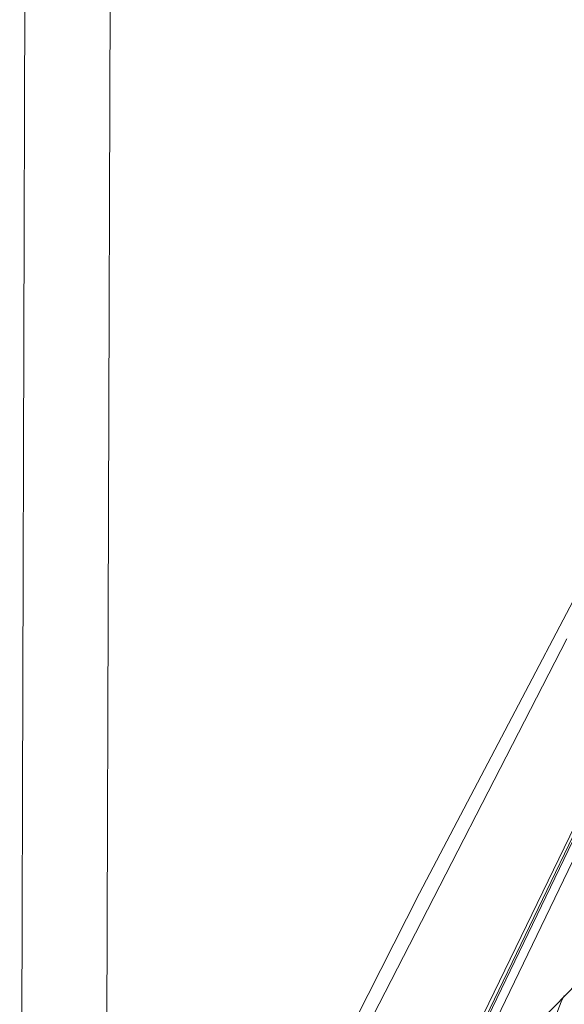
# Model space of a CAD drawing. Header units: millimetres. Extents: x 38570 to 76040, y -5041 to 9267.
# Tile 16 of 168: x 45923 to 45996, y 1847 to 1979. Entities that reach past the tile are written whole.
import ezdxf

# ---------------------------------------------------------------- set-up
doc = ezdxf.new("R2010")
doc.units = ezdxf.units.MM
doc.layers.add('G-XREF-____-OTLN', color=8, linetype='Continuous', lineweight=9)
doc.layers.add('M-EQPM-____-OTLN', color=50, linetype='Continuous', lineweight=20)

# ---------------------------------------------------------------- blocks, each defined once
blk = doc.blocks.new('City Class FR - City Class F_iam-1595380-3D Отопление left')
at = {"layer": 'G-XREF-____-OTLN'}
for p, q in [((45925.31, 2447.84), (45923.1, 1759.47)), ((45934.57, 1777.76), (45935.44, 2046.02)), ((45980.56, 1834.63), (46017.7, 1911.7)), ((45980.73, 1834.42), (46017.88, 1911.49))]:
    blk.add_line(p, q, dxfattribs=at)
for points in [[(45943.95, 1796.98, 0), (45976.67, 1861.62, 0), (46010.61, 1926.11, 0)], [(46016.48, 1909.41, 0), (45998.29, 1872.19, 0), (45980.18, 1834.9, 0)], [(46018.17, 1909.39, 0), (45999.6, 1870.85, 0), (45981.02, 1832.32, 0)], [(45996.43, 1895.68, 0), (45970.47, 1845.22, 0), (45945.31, 1794.6, 0)], [(45999.36, 1851.14, 0), (45990.19, 1841.72, 0), (45981.02, 1832.32, 0)], [(45993.42, 1840.11, 0), (45994.31, 1843.44, 0), (45995.7, 1847.08, 0), (45996.06, 1847.92, 0)]]:
    blk.add_polyline3d(points, dxfattribs=at)
blk = doc.blocks.new('City Class FR - City Class 25 FR-1553726-3D Отопление left')
blk.add_blockref('City Class FR - City Class F_iam-1595380-3D Отопление left', (0, 0))

msp = doc.modelspace()

# ---------------------------------------------------------------- block references
at = {"layer": 'M-EQPM-____-OTLN'}
msp.add_blockref('City Class FR - City Class 25 FR-1553726-3D Отопление left', (0, 0), dxfattribs=at)

doc.saveas('drawing.dxf')
